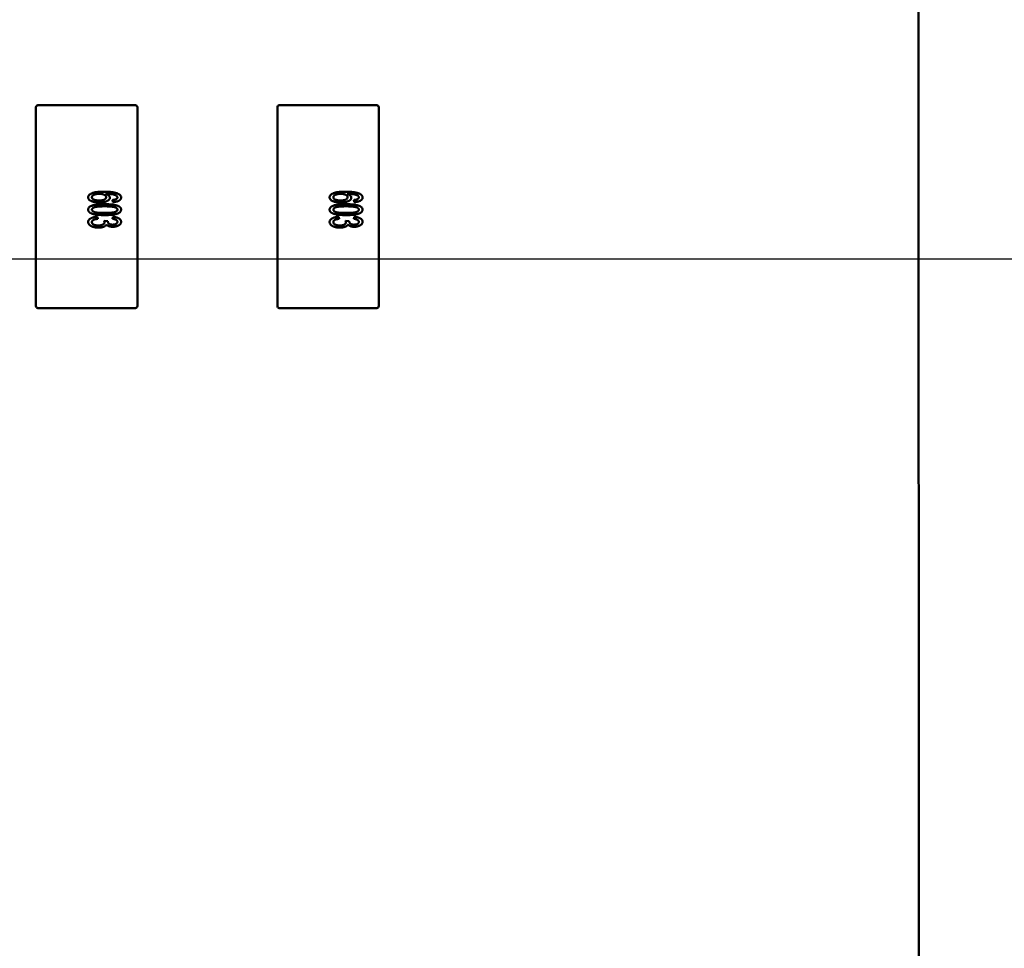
# Model space of a CAD drawing. Header units: millimetres. Extents: x 37 to 395, y 164 to 266.
# Tile 35 of 47: x 356.5 to 364.27, y 192.19 to 199.52. Entities that reach past the tile are written whole.
import ezdxf

# ---------------------------------------------------------------- set-up
doc = ezdxf.new("R2010")
doc.units = ezdxf.units.MM
doc.header["$LTSCALE"] = 0.75
doc.layers.add('Visible', color=7, linetype='Continuous', lineweight=50)
doc.layers.add('尺寸标注', color=3, linetype='Continuous', lineweight=25)
doc.styles.get("Standard").update_dxf_attribs({"font": 'arial.ttf'})
doc.dimstyles.new('Dim-ISO-25', dxfattribs={"dimtxt": 3.5, "dimasz": 3.5, "dimexe": 2.1, "dimexo": 2.1, "dimgap": 1.4, "dimtad": 1, "dimzin": 12, "dimdsep": 46, "dimtxsty": 'Standard', "dimcen": 0, "dimazin": 3, "dimtp": 0.1, "dimtm": 0.1, "dimtfac": 0.714286, "dimtmove": 0, "dimatfit": 3, "dimfxl": 1, "dimtzin": 12, "dimarcsym": 0})

# ---------------------------------------------------------------- blocks, each defined once
blk = doc.blocks.new('*D18')
at = {"layer": 'Defpoints', "color": 0, "transparency": 16777216}
for p in [(324.3693, 197.6323), (358.7844, 187.7224), (374.5892, 187.7224)]:
    blk.add_point(p, dxfattribs=at)
at = {"layer": '尺寸标注', "color": 0, "lineweight": -2, "transparency": 16777216}
for p, q in [((326.4693, 197.6323), (376.6892, 197.6323)), ((374.5892, 194.1323), (374.5892, 191.2224)), ((360.8844, 187.7224), (376.6892, 187.7224))]:
    blk.add_line(p, q, dxfattribs=at)
at = {"layer": '尺寸标注', "color": 0, "transparency": 16777216}
for points in [[(374.0059, 194.1323), (375.1726, 194.1323), (374.5892, 197.6323)], [(374.0059, 191.2224), (375.1726, 191.2224), (374.5892, 187.7224)]]:
    blk.add_solid(points, dxfattribs=at)
at = {"layer": '尺寸标注', "color": 0, "transparency": 16777216, "insert": (371.9128, 192.6773), "char_height": 2.5, "attachment_point": 5, "rotation": 90}
blk.add_mtext('9.9', dxfattribs=at)
blk = doc.blocks.new('*D19')
at = {"layer": 'Defpoints', "color": 0, "transparency": 16777216}
for p in [(356.6877, 210.514), (358.7508, 187.7853), (384.5297, 187.7853)]:
    blk.add_point(p, dxfattribs=at)
at = {"layer": '尺寸标注', "color": 0, "lineweight": -2, "transparency": 16777216}
for p, q in [((358.7877, 210.514), (386.6297, 210.514)), ((384.5297, 207.014), (384.5297, 191.2853)), ((360.8508, 187.7853), (386.6297, 187.7853))]:
    blk.add_line(p, q, dxfattribs=at)
at = {"layer": '尺寸标注', "color": 0, "transparency": 16777216}
for points in [[(383.9463, 207.014), (385.113, 207.014), (384.5297, 210.514)], [(383.9463, 191.2853), (385.113, 191.2853), (384.5297, 187.7853)]]:
    blk.add_solid(points, dxfattribs=at)
at = {"layer": '尺寸标注', "color": 0, "transparency": 16777216, "insert": (381.8746, 199.1497), "char_height": 2.5, "attachment_point": 5, "rotation": 90}
blk.add_mtext('22.7', dxfattribs=at)
blk = doc.blocks.new('*D20')
at = {"layer": 'Defpoints', "color": 0, "transparency": 16777216}
for p in [(318.6376, 220.4329), (358.784, 187.735), (392.6929, 187.735)]:
    blk.add_point(p, dxfattribs=at)
at = {"layer": '尺寸标注', "color": 0, "lineweight": -2, "transparency": 16777216}
for p, q in [((320.7376, 220.4329), (394.7929, 220.4329)), ((392.6929, 216.9329), (392.6929, 191.235)), ((360.884, 187.735), (394.7929, 187.735))]:
    blk.add_line(p, q, dxfattribs=at)
at = {"layer": '尺寸标注', "color": 0, "transparency": 16777216}
for points in [[(392.1096, 216.9329), (393.2763, 216.9329), (392.6929, 220.4329)], [(392.1096, 191.235), (393.2763, 191.235), (392.6929, 187.735)]]:
    blk.add_solid(points, dxfattribs=at)
at = {"layer": '尺寸标注', "color": 0, "transparency": 16777216, "insert": (390.0156, 204.0839), "char_height": 2.5, "attachment_point": 5, "rotation": 90}
blk.add_mtext('32.7', dxfattribs=at)

msp = doc.modelspace()

# ---------------------------------------------------------------- linework, layer by layer
at = {"layer": 'Visible'}
for p, q in [((363.5913, 184.435), (363.5841, 236.595)), ((356.6251, 198.444), (356.6251, 198.829)), ((356.6401, 198.844), (357.4101, 198.844)), ((357.4251, 198.829), (357.4251, 198.444)), ((358.5301, 198.444), (358.5301, 198.829)), ((358.5451, 198.844), (359.3151, 198.844)), ((359.3301, 198.829), (359.3301, 198.444)), ((356.6251, 197.644), (356.6251, 198.444)), ((357.4251, 198.444), (357.4251, 197.644)), ((358.5301, 197.644), (358.5301, 198.444)), ((359.3301, 198.444), (359.3301, 197.644)), ((357.231, 198.0801), (357.2278, 198.0966)), ((359.136, 198.0801), (359.1328, 198.0966)), ((357.1092, 197.9649), (357.1125, 197.9484)), ((357.2278, 197.9484), (357.231, 197.9649)), ((359.0142, 197.9649), (359.0175, 197.9484)), ((359.1328, 197.9484), (359.136, 197.9649)), ((357.1619, 197.9328), (357.1915, 197.931)), ((359.0669, 197.9328), (359.0965, 197.931)), ((356.6251, 197.259), (356.6251, 197.644)), ((357.4251, 197.644), (357.4251, 197.259)), ((358.5301, 197.259), (358.5301, 197.644)), ((359.3301, 197.644), (359.3301, 197.259)), ((357.4101, 197.244), (356.6401, 197.244)), ((359.3151, 197.244), (358.5451, 197.244))]:
    msp.add_line(p, q, dxfattribs=at)
for centre, radius, start, end in [((356.6401, 198.829), 0.015, 90, 180), ((358.5451, 198.829), 0.015, 90, 180), ((357.2063, 197.9276), 0.0151, 167.10015, 176.96063), ((359.1113, 197.9276), 0.0151, 167.10015, 176.96063), ((356.6401, 197.259), 0.015, 180, 270), ((357.4101, 197.259), 0.015, 270, 0), ((358.5451, 197.259), 0.015, 180, 270), ((359.3151, 197.259), 0.015, 270, 0)]:
    msp.add_arc(centre, radius, start, end, dxfattribs=at)
at = {"layer": 'Visible', "extrusion": (0, 0, -1)}
for centre in [(-357.4101, 198.829), (-359.3151, 198.829)]:
    msp.add_arc(centre, 0.015, 90, 180, dxfattribs=at)
at = {"layer": 'Visible'}
for points, knots in [([(357.0368, 198.1174), (357.0369, 198.1191), (357.037, 198.1223), (357.0384, 198.127), (357.0408, 198.1315), (357.044, 198.1357), (357.048, 198.1397), (357.0531, 198.1434), (357.0589, 198.1468), (357.0657, 198.1501), (357.0736, 198.153), (357.0826, 198.1556), (357.0927, 198.1577), (357.104, 198.1594), (357.1164, 198.1608), (357.13, 198.1618), (357.1448, 198.1623), (357.155, 198.1624), (357.1603, 198.1624)], [0, 0, 0, 0, 0.034539, 0.068446, 0.103088, 0.13979, 0.17946, 0.222893, 0.270938, 0.32355, 0.381968, 0.447495, 0.520046, 0.600262, 0.688396, 0.784196, 0.88815, 1, 1, 1, 1]), ([(357.1247, 198.0768), (357.1207, 198.0769), (357.1129, 198.077), (357.1014, 198.0781), (357.0904, 198.0797), (357.0799, 198.082), (357.0702, 198.0848), (357.0615, 198.0881), (357.0541, 198.0919), (357.0479, 198.0963), (357.043, 198.101), (357.0394, 198.1062), (357.0371, 198.1117), (357.0369, 198.1155), (357.0368, 198.1174)], [0, 0, 0, 0, 0.113222, 0.222436, 0.328941, 0.432255, 0.529309, 0.617114, 0.696232, 0.767885, 0.832331, 0.890498, 0.945728, 1, 1, 1, 1]), ([(357.1253, 198.146), (357.1227, 198.1459), (357.1177, 198.1459), (357.1101, 198.1451), (357.1027, 198.1441), (357.0956, 198.1425), (357.089, 198.1406), (357.0831, 198.1384), (357.0781, 198.136), (357.0739, 198.1333), (357.0705, 198.1303), (357.0681, 198.1268), (357.0667, 198.1228), (357.0665, 198.1201), (357.0664, 198.1187)], [0, 0, 0, 0, 0.109243, 0.216023, 0.321968, 0.426361, 0.524966, 0.612732, 0.691524, 0.7616, 0.824439, 0.882595, 0.939943, 1, 1, 1, 1]), ([(357.0664, 198.1187), (357.0665, 198.1177), (357.0666, 198.1157), (357.0673, 198.113), (357.0685, 198.1103), (357.0702, 198.1079), (357.0725, 198.1056), (357.0751, 198.1035), (357.0783, 198.1016), (357.0819, 198.0999), (357.0859, 198.0984), (357.0902, 198.097), (357.095, 198.0959), (357.1, 198.0949), (357.1055, 198.0942), (357.1112, 198.0937), (357.1173, 198.0933), (357.1215, 198.0933), (357.1236, 198.0933)], [0, 0, 0, 0, 0.043059, 0.084311, 0.126412, 0.169629, 0.214862, 0.264105, 0.317794, 0.376356, 0.439245, 0.50636, 0.576813, 0.652673, 0.732388, 0.816257, 0.905922, 1, 1, 1, 1]), ([(357.1236, 198.0933), (357.1257, 198.0933), (357.1297, 198.0933), (357.1356, 198.0937), (357.1411, 198.0942), (357.1463, 198.0949), (357.1511, 198.0958), (357.1556, 198.0969), (357.1598, 198.0983), (357.1636, 198.0998), (357.1671, 198.1015), (357.1701, 198.1035), (357.1727, 198.1056), (357.1748, 198.1079), (357.1764, 198.1105), (357.1775, 198.1133), (357.1783, 198.1162), (357.1783, 198.1183), (357.1784, 198.1193)], [0, 0, 0, 0, 0.092421, 0.18033, 0.263853, 0.34161, 0.415312, 0.485163, 0.550673, 0.612163, 0.670021, 0.723417, 0.772617, 0.818981, 0.864284, 0.908474, 0.952925, 1, 1, 1, 1]), ([(357.208, 198.1148), (357.2079, 198.1135), (357.2078, 198.1109), (357.2067, 198.1071), (357.2047, 198.1035), (357.2022, 198.1), (357.1988, 198.0967), (357.1948, 198.0936), (357.1901, 198.0906), (357.1846, 198.0878), (357.1787, 198.0852), (357.1722, 198.0829), (357.1653, 198.081), (357.158, 198.0795), (357.1503, 198.0783), (357.1421, 198.0774), (357.1335, 198.0769), (357.1277, 198.0769), (357.1247, 198.0768)], [0, 0, 0, 0, 0.0391, 0.07853, 0.118928, 0.162015, 0.208997, 0.259988, 0.316442, 0.37843, 0.444682, 0.513469, 0.585629, 0.660965, 0.739818, 0.822306, 0.909148, 1, 1, 1, 1]), ([(357.1784, 198.1193), (357.1783, 198.1202), (357.1783, 198.1221), (357.1775, 198.1247), (357.1764, 198.1273), (357.1747, 198.1297), (357.1727, 198.132), (357.1701, 198.1342), (357.1671, 198.1363), (357.1624, 198.139), (357.1557, 198.1419), (357.1465, 198.1443), (357.1363, 198.1458), (357.1291, 198.1459), (357.1253, 198.146)], [0, 0, 0, 0, 0.042268, 0.084326, 0.12704, 0.171814, 0.219694, 0.271017, 0.327502, 0.389152, 0.521662, 0.665762, 0.8249, 1, 1, 1, 1]), ([(357.1603, 198.1624), (357.1663, 198.1624), (357.1777, 198.1623), (357.1943, 198.1617), (357.2097, 198.1606), (357.2237, 198.1591), (357.2365, 198.1573), (357.2481, 198.1549), (357.2584, 198.1522), (357.2647, 198.1498), (357.2677, 198.1487)], [0, 0, 0, 0, 0.16399, 0.316279, 0.457451, 0.587187, 0.706146, 0.814209, 0.912106, 1, 1, 1, 1]), ([(357.1741, 198.146), (357.1768, 198.145), (357.1819, 198.1432), (357.1889, 198.1399), (357.1948, 198.1362), (357.1996, 198.1323), (357.2033, 198.1281), (357.206, 198.1238), (357.2077, 198.1193), (357.2079, 198.1163), (357.208, 198.1148)], [0, 0, 0, 0, 0.175284, 0.3323, 0.472555, 0.59864, 0.711841, 0.814222, 0.907964, 1, 1, 1, 1]), ([(357.2597, 198.132), (357.2578, 198.1329), (357.2539, 198.1349), (357.2472, 198.1374), (357.2394, 198.1397), (357.2322, 198.1415), (357.2257, 198.1428), (357.22, 198.1436), (357.2138, 198.1443), (357.207, 198.1449), (357.1997, 198.1453), (357.1917, 198.1457), (357.1831, 198.1459), (357.1772, 198.1459), (357.1741, 198.146)], [0, 0, 0, 0, 0.069993, 0.151179, 0.244049, 0.348789, 0.406942, 0.471758, 0.543422, 0.621403, 0.705702, 0.796988, 0.895269, 1, 1, 1, 1]), ([(357.2969, 198.1165), (357.2969, 198.1153), (357.2968, 198.1128), (357.2959, 198.1092), (357.2945, 198.1058), (357.2926, 198.1026), (357.2901, 198.0996), (357.287, 198.0968), (357.2835, 198.0941), (357.2794, 198.0916), (357.2748, 198.0893), (357.2698, 198.0872), (357.2643, 198.0854), (357.2585, 198.0839), (357.2522, 198.0826), (357.2455, 198.0815), (357.2384, 198.0807), (357.2336, 198.0803), (357.231, 198.0801)], [0, 0, 0, 0, 0.045249, 0.089046, 0.133753, 0.17902, 0.22622, 0.276333, 0.330502, 0.389318, 0.451844, 0.517626, 0.587612, 0.660911, 0.739117, 0.821058, 0.908157, 1, 1, 1, 1]), ([(357.2541, 198.1023), (357.2551, 198.1029), (357.2571, 198.1038), (357.2598, 198.1055), (357.2621, 198.1073), (357.264, 198.1091), (357.2654, 198.1111), (357.2665, 198.1132), (357.2671, 198.1153), (357.2672, 198.1168), (357.2673, 198.1176)], [0, 0, 0, 0, 0.163277, 0.310892, 0.446819, 0.569906, 0.684024, 0.789987, 0.895592, 1, 1, 1, 1]), ([(357.2673, 198.1176), (357.2672, 198.1188), (357.267, 198.1213), (357.2654, 198.125), (357.263, 198.1286), (357.2608, 198.1308), (357.2597, 198.132)], [0, 0, 0, 0, 0.216987, 0.448782, 0.706308, 1, 1, 1, 1]), ([(357.2677, 198.1487), (357.27, 198.1477), (357.2744, 198.1458), (357.2804, 198.1424), (357.2855, 198.1388), (357.2896, 198.1348), (357.2929, 198.1307), (357.2952, 198.1262), (357.2966, 198.1214), (357.2968, 198.1181), (357.2969, 198.1165)], [0, 0, 0, 0, 0.16287, 0.309908, 0.444611, 0.566631, 0.67929, 0.787329, 0.892674, 1, 1, 1, 1]), ([(358.9418, 198.1174), (358.9419, 198.1191), (358.942, 198.1223), (358.9434, 198.127), (358.9458, 198.1315), (358.949, 198.1357), (358.953, 198.1397), (358.9581, 198.1434), (358.9639, 198.1468), (358.9707, 198.1501), (358.9786, 198.153), (358.9876, 198.1556), (358.9977, 198.1577), (359.009, 198.1594), (359.0214, 198.1608), (359.035, 198.1618), (359.0498, 198.1623), (359.06, 198.1624), (359.0653, 198.1624)], [0, 0, 0, 0, 0.034539, 0.068446, 0.103088, 0.13979, 0.17946, 0.222893, 0.270938, 0.32355, 0.381968, 0.447495, 0.520046, 0.600262, 0.688396, 0.784196, 0.88815, 1, 1, 1, 1]), ([(359.0297, 198.0768), (359.0257, 198.0769), (359.0179, 198.077), (359.0064, 198.0781), (358.9954, 198.0797), (358.9849, 198.082), (358.9752, 198.0848), (358.9665, 198.0881), (358.9591, 198.0919), (358.9529, 198.0963), (358.948, 198.101), (358.9444, 198.1062), (358.9421, 198.1117), (358.9419, 198.1155), (358.9418, 198.1174)], [0, 0, 0, 0, 0.113222, 0.222436, 0.328941, 0.432255, 0.529309, 0.617114, 0.696232, 0.767885, 0.832331, 0.890498, 0.945728, 1, 1, 1, 1]), ([(359.0303, 198.146), (359.0277, 198.1459), (359.0227, 198.1459), (359.0151, 198.1451), (359.0077, 198.1441), (359.0006, 198.1425), (358.994, 198.1406), (358.9881, 198.1384), (358.9831, 198.136), (358.9789, 198.1333), (358.9755, 198.1303), (358.9731, 198.1268), (358.9717, 198.1228), (358.9715, 198.1201), (358.9714, 198.1187)], [0, 0, 0, 0, 0.109243, 0.216023, 0.321968, 0.426361, 0.524966, 0.612732, 0.691524, 0.7616, 0.824439, 0.882595, 0.939943, 1, 1, 1, 1]), ([(358.9714, 198.1187), (358.9715, 198.1177), (358.9716, 198.1157), (358.9723, 198.113), (358.9735, 198.1103), (358.9752, 198.1079), (358.9775, 198.1056), (358.9801, 198.1035), (358.9833, 198.1016), (358.9869, 198.0999), (358.9909, 198.0984), (358.9952, 198.097), (359, 198.0959), (359.005, 198.0949), (359.0104, 198.0942), (359.0162, 198.0937), (359.0223, 198.0933), (359.0265, 198.0933), (359.0286, 198.0933)], [0, 0, 0, 0, 0.043059, 0.084311, 0.126412, 0.169629, 0.214862, 0.264105, 0.317794, 0.376356, 0.439245, 0.50636, 0.576813, 0.652673, 0.732388, 0.816257, 0.905922, 1, 1, 1, 1]), ([(359.0286, 198.0933), (359.0307, 198.0933), (359.0347, 198.0933), (359.0406, 198.0937), (359.0461, 198.0942), (359.0513, 198.0949), (359.0561, 198.0958), (359.0606, 198.0969), (359.0648, 198.0983), (359.0686, 198.0998), (359.0721, 198.1015), (359.0751, 198.1035), (359.0777, 198.1056), (359.0798, 198.1079), (359.0814, 198.1105), (359.0825, 198.1133), (359.0833, 198.1162), (359.0833, 198.1183), (359.0834, 198.1193)], [0, 0, 0, 0, 0.092421, 0.18033, 0.263853, 0.34161, 0.415312, 0.485163, 0.550673, 0.612163, 0.670021, 0.723417, 0.772617, 0.818981, 0.864284, 0.908474, 0.952925, 1, 1, 1, 1]), ([(359.113, 198.1148), (359.1129, 198.1135), (359.1128, 198.1109), (359.1117, 198.1071), (359.1097, 198.1035), (359.1072, 198.1), (359.1038, 198.0967), (359.0998, 198.0936), (359.0951, 198.0906), (359.0896, 198.0878), (359.0837, 198.0852), (359.0772, 198.0829), (359.0703, 198.081), (359.063, 198.0795), (359.0553, 198.0783), (359.0471, 198.0774), (359.0385, 198.0769), (359.0327, 198.0769), (359.0297, 198.0768)], [0, 0, 0, 0, 0.0391, 0.07853, 0.118928, 0.162015, 0.208997, 0.259988, 0.316442, 0.37843, 0.444682, 0.513469, 0.585629, 0.660965, 0.739818, 0.822306, 0.909148, 1, 1, 1, 1]), ([(359.0834, 198.1193), (359.0833, 198.1202), (359.0833, 198.1221), (359.0825, 198.1247), (359.0814, 198.1273), (359.0797, 198.1297), (359.0777, 198.132), (359.0751, 198.1342), (359.0721, 198.1363), (359.0674, 198.139), (359.0607, 198.1419), (359.0515, 198.1443), (359.0413, 198.1458), (359.0341, 198.1459), (359.0303, 198.146)], [0, 0, 0, 0, 0.042268, 0.084326, 0.12704, 0.171814, 0.219694, 0.271017, 0.327502, 0.389152, 0.521662, 0.665762, 0.8249, 1, 1, 1, 1]), ([(359.0653, 198.1624), (359.0713, 198.1624), (359.0827, 198.1623), (359.0993, 198.1617), (359.1147, 198.1606), (359.1287, 198.1591), (359.1415, 198.1573), (359.1531, 198.1549), (359.1634, 198.1522), (359.1697, 198.1498), (359.1727, 198.1487)], [0, 0, 0, 0, 0.16399, 0.316279, 0.457451, 0.587187, 0.706146, 0.814209, 0.912106, 1, 1, 1, 1]), ([(359.0791, 198.146), (359.0818, 198.145), (359.0869, 198.1432), (359.0939, 198.1399), (359.0998, 198.1362), (359.1046, 198.1323), (359.1083, 198.1281), (359.111, 198.1238), (359.1127, 198.1193), (359.1129, 198.1163), (359.113, 198.1148)], [0, 0, 0, 0, 0.175284, 0.3323, 0.472555, 0.59864, 0.711841, 0.814222, 0.907964, 1, 1, 1, 1]), ([(359.1647, 198.132), (359.1628, 198.1329), (359.1589, 198.1349), (359.1522, 198.1374), (359.1444, 198.1397), (359.1372, 198.1415), (359.1307, 198.1428), (359.125, 198.1436), (359.1188, 198.1443), (359.112, 198.1449), (359.1047, 198.1453), (359.0967, 198.1457), (359.0881, 198.1459), (359.0822, 198.1459), (359.0791, 198.146)], [0, 0, 0, 0, 0.069993, 0.151179, 0.244049, 0.348789, 0.406942, 0.471758, 0.543422, 0.621403, 0.705702, 0.796988, 0.895269, 1, 1, 1, 1]), ([(359.2019, 198.1165), (359.2019, 198.1153), (359.2018, 198.1128), (359.2009, 198.1092), (359.1995, 198.1058), (359.1976, 198.1026), (359.1951, 198.0996), (359.192, 198.0968), (359.1885, 198.0941), (359.1844, 198.0916), (359.1798, 198.0893), (359.1748, 198.0872), (359.1693, 198.0854), (359.1635, 198.0839), (359.1572, 198.0826), (359.1505, 198.0815), (359.1434, 198.0807), (359.1386, 198.0803), (359.136, 198.0801)], [0, 0, 0, 0, 0.045249, 0.089046, 0.133753, 0.17902, 0.22622, 0.276333, 0.330502, 0.389318, 0.451844, 0.517626, 0.587612, 0.660911, 0.739117, 0.821058, 0.908157, 1, 1, 1, 1]), ([(359.1591, 198.1023), (359.1601, 198.1029), (359.1621, 198.1038), (359.1648, 198.1055), (359.1671, 198.1073), (359.169, 198.1091), (359.1704, 198.1111), (359.1715, 198.1132), (359.1721, 198.1153), (359.1722, 198.1168), (359.1723, 198.1176)], [0, 0, 0, 0, 0.163277, 0.310892, 0.446819, 0.569906, 0.684024, 0.789987, 0.895592, 1, 1, 1, 1]), ([(359.1723, 198.1176), (359.1722, 198.1188), (359.172, 198.1213), (359.1704, 198.125), (359.168, 198.1286), (359.1658, 198.1308), (359.1647, 198.132)], [0, 0, 0, 0, 0.216987, 0.448782, 0.706308, 1, 1, 1, 1]), ([(359.1727, 198.1487), (359.175, 198.1477), (359.1794, 198.1458), (359.1854, 198.1424), (359.1905, 198.1388), (359.1946, 198.1348), (359.1979, 198.1307), (359.2002, 198.1262), (359.2016, 198.1214), (359.2018, 198.1181), (359.2019, 198.1165)], [0, 0, 0, 0, 0.16287, 0.309908, 0.444611, 0.566631, 0.67929, 0.787329, 0.892674, 1, 1, 1, 1]), ([(357.0368, 198.0209), (357.0369, 198.0224), (357.037, 198.0255), (357.0382, 198.0299), (357.0402, 198.0341), (357.0429, 198.038), (357.0465, 198.0416), (357.0508, 198.0449), (357.0558, 198.0481), (357.0596, 198.0498), (357.0615, 198.0507)], [0, 0, 0, 0, 0.112855, 0.222519, 0.33314, 0.446105, 0.568897, 0.700572, 0.843031, 1, 1, 1, 1]), ([(357.0615, 198.0507), (357.0645, 198.0518), (357.0708, 198.054), (357.081, 198.0565), (357.0923, 198.0588), (357.1049, 198.0605), (357.1187, 198.062), (357.1336, 198.0629), (357.1498, 198.0636), (357.161, 198.0636), (357.1667, 198.0637)], [0, 0, 0, 0, 0.088742, 0.187499, 0.295864, 0.414923, 0.545072, 0.685443, 0.837217, 1, 1, 1, 1]), ([(357.1668, 198.0472), (357.1619, 198.0472), (357.1524, 198.0472), (357.1389, 198.0468), (357.1268, 198.0462), (357.1159, 198.0454), (357.1064, 198.0444), (357.0983, 198.0431), (357.0914, 198.0416), (357.0858, 198.0398), (357.0813, 198.0378), (357.0773, 198.0358), (357.074, 198.0335), (357.0712, 198.0313), (357.0691, 198.0289), (357.0675, 198.0263), (357.0666, 198.0236), (357.0665, 198.0218), (357.0664, 198.0209)], [0, 0, 0, 0, 0.134263, 0.256912, 0.367072, 0.465719, 0.552001, 0.626648, 0.690208, 0.742103, 0.78636, 0.826398, 0.862342, 0.894454, 0.92353, 0.950073, 0.975135, 1, 1, 1, 1]), ([(357.1667, 198.0637), (357.1704, 198.0637), (357.1776, 198.0637), (357.1881, 198.0634), (357.1981, 198.063), (357.2075, 198.0625), (357.2165, 198.0619), (357.2249, 198.061), (357.2327, 198.0601), (357.2401, 198.0589), (357.247, 198.0576), (357.2535, 198.0563), (357.2594, 198.0547), (357.265, 198.053), (357.2701, 198.0511), (357.2747, 198.0491), (357.279, 198.047), (357.2827, 198.0447), (357.2861, 198.0423), (357.2889, 198.0397), (357.2915, 198.037), (357.2934, 198.034), (357.295, 198.0309), (357.2961, 198.0277), (357.2968, 198.0243), (357.2969, 198.022), (357.2969, 198.0209)], [0, 0, 0, 0, 0.074506, 0.1459, 0.213486, 0.277294, 0.338042, 0.395064, 0.448741, 0.499113, 0.546571, 0.591094, 0.632898, 0.672215, 0.708563, 0.743033, 0.77464, 0.804496, 0.832142, 0.858512, 0.883407, 0.907258, 0.930302, 0.953206, 0.976284, 1, 1, 1, 1]), ([(357.2497, 198.0396), (357.2476, 198.0402), (357.2431, 198.0416), (357.2357, 198.043), (357.2272, 198.0444), (357.2174, 198.0454), (357.2064, 198.0462), (357.1943, 198.0468), (357.181, 198.0472), (357.1717, 198.0472), (357.1668, 198.0472)], [0, 0, 0, 0, 0.077494, 0.167583, 0.271791, 0.388974, 0.520674, 0.666372, 0.826123, 1, 1, 1, 1]), ([(357.2278, 198.0966), (357.2306, 198.0969), (357.2358, 198.0976), (357.243, 198.0988), (357.249, 198.1004), (357.2525, 198.1017), (357.2541, 198.1023)], [0, 0, 0, 0, 0.314678, 0.585132, 0.813475, 1, 1, 1, 1]), ([(357.2673, 198.021), (357.2672, 198.0219), (357.2671, 198.0238), (357.2663, 198.0264), (357.2648, 198.029), (357.2629, 198.0314), (357.2603, 198.0336), (357.2573, 198.0358), (357.2537, 198.0378), (357.2511, 198.039), (357.2497, 198.0396)], [0, 0, 0, 0, 0.100844, 0.202097, 0.308076, 0.419905, 0.544656, 0.680308, 0.833032, 1, 1, 1, 1]), ([(358.9418, 198.0209), (358.9419, 198.0224), (358.942, 198.0255), (358.9432, 198.0299), (358.9452, 198.0341), (358.9479, 198.038), (358.9515, 198.0416), (358.9558, 198.0449), (358.9608, 198.0481), (358.9646, 198.0498), (358.9665, 198.0507)], [0, 0, 0, 0, 0.112855, 0.222519, 0.33314, 0.446105, 0.568897, 0.700572, 0.843031, 1, 1, 1, 1]), ([(358.9665, 198.0507), (358.9695, 198.0518), (358.9758, 198.054), (358.986, 198.0565), (358.9973, 198.0588), (359.0099, 198.0605), (359.0237, 198.062), (359.0386, 198.0629), (359.0548, 198.0636), (359.066, 198.0636), (359.0717, 198.0637)], [0, 0, 0, 0, 0.088742, 0.187499, 0.295864, 0.414923, 0.545072, 0.685443, 0.837217, 1, 1, 1, 1]), ([(359.0718, 198.0472), (359.0669, 198.0472), (359.0574, 198.0472), (359.0439, 198.0468), (359.0318, 198.0462), (359.0209, 198.0454), (359.0114, 198.0444), (359.0033, 198.0431), (358.9964, 198.0416), (358.9908, 198.0398), (358.9863, 198.0378), (358.9823, 198.0358), (358.979, 198.0335), (358.9762, 198.0313), (358.9741, 198.0289), (358.9725, 198.0263), (358.9716, 198.0236), (358.9715, 198.0218), (358.9714, 198.0209)], [0, 0, 0, 0, 0.134263, 0.256912, 0.367072, 0.465719, 0.552001, 0.626648, 0.690208, 0.742103, 0.78636, 0.826398, 0.862342, 0.894454, 0.92353, 0.950073, 0.975135, 1, 1, 1, 1]), ([(359.0717, 198.0637), (359.0754, 198.0637), (359.0826, 198.0637), (359.0931, 198.0634), (359.1031, 198.063), (359.1125, 198.0625), (359.1215, 198.0619), (359.1299, 198.061), (359.1377, 198.0601), (359.1451, 198.0589), (359.152, 198.0576), (359.1585, 198.0563), (359.1644, 198.0547), (359.17, 198.053), (359.1751, 198.0511), (359.1797, 198.0491), (359.184, 198.047), (359.1877, 198.0447), (359.1911, 198.0423), (359.1939, 198.0397), (359.1964, 198.037), (359.1984, 198.034), (359.2, 198.0309), (359.2011, 198.0277), (359.2018, 198.0243), (359.2019, 198.022), (359.2019, 198.0209)], [0, 0, 0, 0, 0.074506, 0.1459, 0.213486, 0.277294, 0.338042, 0.395064, 0.448741, 0.499113, 0.546571, 0.591094, 0.632898, 0.672215, 0.708563, 0.743033, 0.77464, 0.804496, 0.832142, 0.858512, 0.883407, 0.907258, 0.930302, 0.953206, 0.976284, 1, 1, 1, 1]), ([(359.1547, 198.0396), (359.1526, 198.0402), (359.1481, 198.0416), (359.1407, 198.043), (359.1322, 198.0444), (359.1224, 198.0454), (359.1114, 198.0462), (359.0993, 198.0468), (359.086, 198.0472), (359.0767, 198.0472), (359.0718, 198.0472)], [0, 0, 0, 0, 0.077494, 0.167583, 0.271791, 0.388974, 0.520674, 0.666372, 0.826123, 1, 1, 1, 1]), ([(359.1328, 198.0966), (359.1356, 198.0969), (359.1408, 198.0976), (359.148, 198.0988), (359.154, 198.1004), (359.1575, 198.1017), (359.1591, 198.1023)], [0, 0, 0, 0, 0.314678, 0.585132, 0.813475, 1, 1, 1, 1]), ([(359.1723, 198.021), (359.1722, 198.0219), (359.1721, 198.0238), (359.1713, 198.0264), (359.1698, 198.029), (359.1679, 198.0314), (359.1653, 198.0336), (359.1623, 198.0358), (359.1587, 198.0378), (359.1561, 198.039), (359.1547, 198.0396)], [0, 0, 0, 0, 0.100844, 0.202097, 0.308076, 0.419905, 0.544656, 0.680308, 0.833032, 1, 1, 1, 1]), ([(357.1667, 197.978), (357.1631, 197.978), (357.1559, 197.978), (357.1455, 197.9783), (357.1356, 197.9787), (357.1262, 197.9792), (357.1173, 197.9799), (357.1089, 197.9807), (357.101, 197.9816), (357.0937, 197.9828), (357.0868, 197.984), (357.0804, 197.9855), (357.0744, 197.987), (357.0688, 197.9887), (357.0637, 197.9905), (357.0591, 197.9925), (357.0548, 197.9946), (357.051, 197.9969), (357.0476, 197.9993), (357.0448, 198.002), (357.0423, 198.0047), (357.0403, 198.0076), (357.0387, 198.0107), (357.0376, 198.014), (357.0369, 198.0174), (357.0368, 198.0197), (357.0368, 198.0209)], [0, 0, 0, 0, 0.074251, 0.145037, 0.212012, 0.2759, 0.336376, 0.39347, 0.447215, 0.49765, 0.544762, 0.589416, 0.631521, 0.670554, 0.707275, 0.741788, 0.773747, 0.80364, 0.831602, 0.858005, 0.882699, 0.906488, 0.929872, 0.952805, 0.976255, 1, 1, 1, 1]), ([(357.0368, 197.9233), (357.0368, 197.9247), (357.0369, 197.9275), (357.038, 197.9316), (357.0395, 197.9355), (357.0418, 197.9392), (357.0446, 197.9427), (357.0482, 197.946), (357.0523, 197.9491), (357.057, 197.952), (357.0622, 197.9547), (357.0678, 197.9571), (357.0738, 197.9591), (357.0802, 197.9609), (357.0869, 197.9624), (357.094, 197.9636), (357.1015, 197.9644), (357.1066, 197.9647), (357.1092, 197.9649)], [0, 0, 0, 0, 0.046425, 0.091755, 0.137366, 0.184235, 0.233618, 0.286345, 0.342703, 0.403812, 0.468459, 0.535483, 0.604767, 0.676823, 0.752582, 0.831579, 0.913949, 1, 1, 1, 1]), ([(357.0664, 198.0209), (357.0665, 198.0199), (357.0666, 198.0181), (357.0675, 198.0154), (357.0691, 198.0129), (357.0713, 198.0104), (357.074, 198.0082), (357.0773, 198.006), (357.0813, 198.004), (357.0859, 198.0019), (357.0915, 198.0001), (357.0984, 197.9986), (357.1065, 197.9974), (357.116, 197.9963), (357.1268, 197.9955), (357.139, 197.9949), (357.1525, 197.9946), (357.1619, 197.9945), (357.1668, 197.9945)], [0, 0, 0, 0, 0.024873, 0.049942, 0.076734, 0.105819, 0.137584, 0.173281, 0.213331, 0.25803, 0.310528, 0.373652, 0.448708, 0.535069, 0.633281, 0.743475, 0.865696, 1, 1, 1, 1]), ([(357.2969, 198.0209), (357.2968, 198.0191), (357.2966, 198.0157), (357.295, 198.0106), (357.2923, 198.0058), (357.2887, 198.0013), (357.284, 197.9972), (357.2785, 197.9935), (357.272, 197.9906), (357.2646, 197.9882), (357.2564, 197.9861), (357.2474, 197.9842), (357.2375, 197.9825), (357.2286, 197.9812), (357.221, 197.9802), (357.2147, 197.9797), (357.2079, 197.9792), (357.2006, 197.9787), (357.1928, 197.9784), (357.1846, 197.9782), (357.1758, 197.9781), (357.1698, 197.9781), (357.1667, 197.978)], [0, 0, 0, 0, 0.034937, 0.070233, 0.106498, 0.145588, 0.187189, 0.231348, 0.279253, 0.331361, 0.388443, 0.450964, 0.518748, 0.592149, 0.631732, 0.674662, 0.720681, 0.770144, 0.822679, 0.878318, 0.937425, 1, 1, 1, 1]), ([(357.1668, 197.9945), (357.1717, 197.9945), (357.1809, 197.9945), (357.1942, 197.9949), (357.2062, 197.9955), (357.2169, 197.9962), (357.2263, 197.9972), (357.2345, 197.9984), (357.2414, 197.9998), (357.2471, 198.0016), (357.2519, 198.0034), (357.2559, 198.0055), (357.2594, 198.0076), (357.2623, 198.01), (357.2645, 198.0125), (357.2661, 198.0152), (357.2671, 198.018), (357.2672, 198.02), (357.2673, 198.021)], [0, 0, 0, 0, 0.131104, 0.251092, 0.359069, 0.456019, 0.542064, 0.61636, 0.680002, 0.732947, 0.778443, 0.819195, 0.855957, 0.888635, 0.918943, 0.946451, 0.973354, 1, 1, 1, 1]), ([(357.231, 197.9649), (357.2336, 197.9646), (357.2385, 197.9641), (357.2457, 197.963), (357.2525, 197.9617), (357.2588, 197.9601), (357.2647, 197.9583), (357.2701, 197.9562), (357.2751, 197.9539), (357.2796, 197.9514), (357.2837, 197.9487), (357.2872, 197.9458), (357.2902, 197.9427), (357.2926, 197.9394), (357.2946, 197.936), (357.2959, 197.9324), (357.2968, 197.9287), (357.2969, 197.9261), (357.2969, 197.9248)], [0, 0, 0, 0, 0.091225, 0.177914, 0.259697, 0.336779, 0.409804, 0.478609, 0.544088, 0.605766, 0.664021, 0.718355, 0.768591, 0.816722, 0.863055, 0.908208, 0.953971, 1, 1, 1, 1]), ([(359.0717, 197.978), (359.0681, 197.978), (359.0609, 197.978), (359.0505, 197.9783), (359.0406, 197.9787), (359.0312, 197.9792), (359.0223, 197.9799), (359.0139, 197.9807), (359.006, 197.9816), (358.9987, 197.9828), (358.9918, 197.984), (358.9854, 197.9855), (358.9794, 197.987), (358.9738, 197.9887), (358.9687, 197.9905), (358.9641, 197.9925), (358.9598, 197.9946), (358.956, 197.9969), (358.9526, 197.9993), (358.9498, 198.002), (358.9473, 198.0047), (358.9453, 198.0076), (358.9437, 198.0107), (358.9426, 198.014), (358.9419, 198.0174), (358.9418, 198.0197), (358.9418, 198.0209)], [0, 0, 0, 0, 0.074251, 0.145037, 0.212012, 0.2759, 0.336376, 0.39347, 0.447215, 0.49765, 0.544762, 0.589416, 0.631521, 0.670554, 0.707275, 0.741788, 0.773747, 0.80364, 0.831602, 0.858005, 0.882699, 0.906488, 0.929872, 0.952805, 0.976255, 1, 1, 1, 1]), ([(358.9418, 197.9233), (358.9418, 197.9247), (358.9419, 197.9275), (358.943, 197.9316), (358.9445, 197.9355), (358.9468, 197.9392), (358.9496, 197.9427), (358.9532, 197.946), (358.9573, 197.9491), (358.962, 197.952), (358.9672, 197.9547), (358.9728, 197.9571), (358.9788, 197.9591), (358.9852, 197.9609), (358.9919, 197.9624), (358.999, 197.9636), (359.0065, 197.9644), (359.0116, 197.9647), (359.0142, 197.9649)], [0, 0, 0, 0, 0.046425, 0.091755, 0.137366, 0.184235, 0.233618, 0.286345, 0.342703, 0.403812, 0.468459, 0.535483, 0.604767, 0.676823, 0.752582, 0.831579, 0.913949, 1, 1, 1, 1]), ([(358.9714, 198.0209), (358.9715, 198.0199), (358.9716, 198.0181), (358.9725, 198.0154), (358.9741, 198.0129), (358.9763, 198.0104), (358.979, 198.0082), (358.9823, 198.006), (358.9863, 198.004), (358.9909, 198.0019), (358.9965, 198.0001), (359.0034, 197.9986), (359.0115, 197.9974), (359.021, 197.9963), (359.0318, 197.9955), (359.044, 197.9949), (359.0575, 197.9946), (359.0669, 197.9945), (359.0718, 197.9945)], [0, 0, 0, 0, 0.024873, 0.049942, 0.076734, 0.105819, 0.137584, 0.173281, 0.213331, 0.25803, 0.310528, 0.373652, 0.448708, 0.535069, 0.633281, 0.743475, 0.865696, 1, 1, 1, 1]), ([(359.2019, 198.0209), (359.2018, 198.0191), (359.2016, 198.0157), (359.2, 198.0106), (359.1973, 198.0058), (359.1937, 198.0013), (359.189, 197.9972), (359.1835, 197.9935), (359.177, 197.9906), (359.1696, 197.9882), (359.1614, 197.9861), (359.1524, 197.9842), (359.1425, 197.9825), (359.1336, 197.9812), (359.126, 197.9802), (359.1197, 197.9797), (359.1129, 197.9792), (359.1056, 197.9787), (359.0978, 197.9784), (359.0896, 197.9782), (359.0808, 197.9781), (359.0748, 197.9781), (359.0717, 197.978)], [0, 0, 0, 0, 0.034937, 0.070233, 0.106498, 0.145588, 0.187189, 0.231348, 0.279253, 0.331361, 0.388443, 0.450964, 0.518748, 0.592149, 0.631732, 0.674662, 0.720681, 0.770144, 0.822679, 0.878318, 0.937425, 1, 1, 1, 1]), ([(359.0718, 197.9945), (359.0767, 197.9945), (359.0859, 197.9945), (359.0992, 197.9949), (359.1112, 197.9955), (359.1219, 197.9962), (359.1313, 197.9972), (359.1395, 197.9984), (359.1464, 197.9998), (359.1521, 198.0016), (359.1569, 198.0034), (359.1609, 198.0055), (359.1644, 198.0076), (359.1673, 198.01), (359.1695, 198.0125), (359.1711, 198.0152), (359.1721, 198.018), (359.1722, 198.02), (359.1723, 198.021)], [0, 0, 0, 0, 0.131104, 0.251092, 0.359069, 0.456019, 0.542064, 0.61636, 0.680002, 0.732947, 0.778443, 0.819195, 0.855957, 0.888635, 0.918943, 0.946451, 0.973354, 1, 1, 1, 1]), ([(359.136, 197.9649), (359.1386, 197.9646), (359.1435, 197.9641), (359.1507, 197.963), (359.1575, 197.9617), (359.1638, 197.9601), (359.1697, 197.9583), (359.1751, 197.9562), (359.1801, 197.9539), (359.1846, 197.9514), (359.1887, 197.9487), (359.1922, 197.9458), (359.1952, 197.9427), (359.1976, 197.9394), (359.1996, 197.936), (359.2009, 197.9324), (359.2018, 197.9287), (359.2019, 197.9261), (359.2019, 197.9248)], [0, 0, 0, 0, 0.091225, 0.177914, 0.259697, 0.336779, 0.409804, 0.478609, 0.544088, 0.605766, 0.664021, 0.718355, 0.768591, 0.816722, 0.863055, 0.908208, 0.953971, 1, 1, 1, 1]), ([(357.1173, 197.8793), (357.1146, 197.8793), (357.1092, 197.8794), (357.1012, 197.88), (357.0936, 197.8809), (357.0863, 197.8823), (357.0793, 197.8841), (357.0726, 197.8862), (357.0662, 197.8887), (357.0602, 197.8916), (357.0548, 197.8948), (357.05, 197.8982), (357.046, 197.9019), (357.0426, 197.9057), (357.04, 197.9098), (357.0381, 197.9141), (357.037, 197.9187), (357.0368, 197.9217), (357.0368, 197.9233)], [0, 0, 0, 0, 0.082462, 0.161515, 0.237917, 0.311928, 0.383707, 0.453659, 0.521452, 0.58809, 0.651668, 0.709643, 0.763649, 0.813744, 0.861616, 0.907939, 0.953268, 1, 1, 1, 1]), ([(357.1125, 197.9484), (357.1105, 197.9482), (357.1067, 197.9478), (357.1013, 197.9468), (357.0962, 197.946), (357.0916, 197.9449), (357.0874, 197.9438), (357.0836, 197.9426), (357.0803, 197.9413), (357.0773, 197.9399), (357.0747, 197.9384), (357.0725, 197.9366), (357.0706, 197.9347), (357.0691, 197.9327), (357.0679, 197.9304), (357.067, 197.928), (357.0665, 197.9254), (357.0664, 197.9237), (357.0664, 197.9227)], [0, 0, 0, 0, 0.103069, 0.198581, 0.288104, 0.369261, 0.444795, 0.512889, 0.575174, 0.631288, 0.682404, 0.731175, 0.77647, 0.820426, 0.863811, 0.908278, 0.952771, 1, 1, 1, 1]), ([(357.0664, 197.9227), (357.0664, 197.9217), (357.0665, 197.9196), (357.0673, 197.9166), (357.0684, 197.9138), (357.0701, 197.9112), (357.0722, 197.9087), (357.0747, 197.9065), (357.0777, 197.9045), (357.0824, 197.902), (357.0891, 197.8994), (357.0978, 197.8973), (357.1074, 197.8959), (357.1141, 197.8958), (357.1176, 197.8957)], [0, 0, 0, 0, 0.04931, 0.097438, 0.144473, 0.193038, 0.242821, 0.295407, 0.351784, 0.413136, 0.54495, 0.684635, 0.836127, 1, 1, 1, 1]), ([(357.1807, 197.9034), (357.1802, 197.9025), (357.1792, 197.9006), (357.1774, 197.898), (357.1751, 197.8956), (357.1726, 197.8932), (357.1696, 197.8911), (357.1664, 197.8891), (357.1627, 197.8873), (357.1573, 197.885), (357.1498, 197.8826), (357.1399, 197.8807), (357.129, 197.8795), (357.1213, 197.8793), (357.1173, 197.8793)], [0, 0, 0, 0, 0.043771, 0.088998, 0.135151, 0.183351, 0.234221, 0.287902, 0.345252, 0.405946, 0.536086, 0.677321, 0.831816, 1, 1, 1, 1]), ([(357.1176, 197.8957), (357.1209, 197.8958), (357.1273, 197.896), (357.1364, 197.8973), (357.1446, 197.8995), (357.1507, 197.9023), (357.155, 197.9047), (357.1578, 197.9067), (357.1601, 197.9089), (357.162, 197.9111), (357.1635, 197.9135), (357.1647, 197.916), (357.1653, 197.9187), (357.1654, 197.9205), (357.1654, 197.9214)], [0, 0, 0, 0, 0.167218, 0.320339, 0.462287, 0.594804, 0.656853, 0.713804, 0.766492, 0.816247, 0.86331, 0.908655, 0.953999, 1, 1, 1, 1]), ([(357.1654, 197.9214), (357.1654, 197.9222), (357.1653, 197.924), (357.1645, 197.9267), (357.1635, 197.9297), (357.1624, 197.9317), (357.1619, 197.9328)], [0, 0, 0, 0, 0.202269, 0.436275, 0.700784, 1, 1, 1, 1]), ([(357.2316, 197.8859), (357.229, 197.8859), (357.2237, 197.886), (357.2161, 197.8868), (357.2089, 197.8882), (357.202, 197.8901), (357.1957, 197.8926), (357.19, 197.8956), (357.1849, 197.8991), (357.1821, 197.902), (357.1807, 197.9034)], [0, 0, 0, 0, 0.144088, 0.282399, 0.414873, 0.544284, 0.666959, 0.782936, 0.893536, 1, 1, 1, 1]), ([(357.1912, 197.9284), (357.1913, 197.9268), (357.1915, 197.9234), (357.1935, 197.9187), (357.1965, 197.9142), (357.2001, 197.9109), (357.2034, 197.9083), (357.2063, 197.9068), (357.2096, 197.9053), (357.2131, 197.9043), (357.217, 197.9034), (357.2213, 197.9028), (357.2258, 197.9023), (357.2289, 197.9023), (357.2305, 197.9023)], [0, 0, 0, 0, 0.093799, 0.188392, 0.290003, 0.402222, 0.463153, 0.526712, 0.592954, 0.664831, 0.740162, 0.821342, 0.9079, 1, 1, 1, 1]), ([(357.2673, 197.9242), (357.2672, 197.9258), (357.2669, 197.9289), (357.2649, 197.9332), (357.2617, 197.9371), (357.2573, 197.9405), (357.2516, 197.9434), (357.2448, 197.9457), (357.2367, 197.9474), (357.2309, 197.9481), (357.2278, 197.9484)], [0, 0, 0, 0, 0.091264, 0.182272, 0.279087, 0.387649, 0.51128, 0.653335, 0.81559, 1, 1, 1, 1]), ([(357.2305, 197.9023), (357.2331, 197.9024), (357.238, 197.9025), (357.2449, 197.9037), (357.2512, 197.9056), (357.2568, 197.9082), (357.2614, 197.9114), (357.2648, 197.9152), (357.2669, 197.9196), (357.2671, 197.9227), (357.2673, 197.9242)], [0, 0, 0, 0, 0.161714, 0.310106, 0.448206, 0.579033, 0.698679, 0.803099, 0.900751, 1, 1, 1, 1]), ([(357.2969, 197.9248), (357.2968, 197.923), (357.2966, 197.9194), (357.2948, 197.9142), (357.292, 197.9092), (357.2881, 197.9046), (357.2833, 197.9003), (357.2776, 197.8965), (357.2711, 197.8932), (357.2639, 197.8906), (357.2563, 197.8884), (357.2482, 197.887), (357.24, 197.886), (357.2344, 197.8859), (357.2316, 197.8859)], [0, 0, 0, 0, 0.063875, 0.12862, 0.196004, 0.26872, 0.345998, 0.427238, 0.513555, 0.606226, 0.70228, 0.799518, 0.898803, 1, 1, 1, 1]), ([(359.0223, 197.8793), (359.0196, 197.8793), (359.0142, 197.8794), (359.0062, 197.88), (358.9986, 197.8809), (358.9913, 197.8823), (358.9843, 197.8841), (358.9776, 197.8862), (358.9712, 197.8887), (358.9652, 197.8916), (358.9598, 197.8948), (358.955, 197.8982), (358.951, 197.9019), (358.9476, 197.9057), (358.945, 197.9098), (358.9431, 197.9141), (358.942, 197.9187), (358.9418, 197.9217), (358.9418, 197.9233)], [0, 0, 0, 0, 0.082462, 0.161515, 0.237917, 0.311928, 0.383707, 0.453659, 0.521452, 0.58809, 0.651668, 0.709643, 0.763649, 0.813744, 0.861616, 0.907939, 0.953268, 1, 1, 1, 1]), ([(359.0175, 197.9484), (359.0155, 197.9482), (359.0117, 197.9478), (359.0063, 197.9468), (359.0012, 197.946), (358.9966, 197.9449), (358.9924, 197.9438), (358.9886, 197.9426), (358.9852, 197.9413), (358.9823, 197.9399), (358.9797, 197.9384), (358.9775, 197.9366), (358.9756, 197.9347), (358.9741, 197.9327), (358.9729, 197.9304), (358.972, 197.928), (358.9715, 197.9254), (358.9714, 197.9237), (358.9714, 197.9227)], [0, 0, 0, 0, 0.103069, 0.198581, 0.288104, 0.369261, 0.444795, 0.512889, 0.575174, 0.631288, 0.682404, 0.731175, 0.77647, 0.820426, 0.863811, 0.908278, 0.952771, 1, 1, 1, 1]), ([(358.9714, 197.9227), (358.9714, 197.9217), (358.9715, 197.9196), (358.9723, 197.9166), (358.9734, 197.9138), (358.9751, 197.9112), (358.9772, 197.9087), (358.9797, 197.9065), (358.9827, 197.9045), (358.9874, 197.902), (358.9941, 197.8994), (359.0028, 197.8973), (359.0124, 197.8959), (359.0191, 197.8958), (359.0226, 197.8957)], [0, 0, 0, 0, 0.04931, 0.097438, 0.144473, 0.193038, 0.242821, 0.295407, 0.351784, 0.413136, 0.54495, 0.684635, 0.836127, 1, 1, 1, 1]), ([(359.0857, 197.9034), (359.0852, 197.9025), (359.0842, 197.9006), (359.0824, 197.898), (359.0801, 197.8956), (359.0776, 197.8932), (359.0746, 197.8911), (359.0714, 197.8891), (359.0677, 197.8873), (359.0623, 197.885), (359.0548, 197.8826), (359.0449, 197.8807), (359.034, 197.8795), (359.0263, 197.8793), (359.0223, 197.8793)], [0, 0, 0, 0, 0.043771, 0.088998, 0.135151, 0.183351, 0.234221, 0.287902, 0.345252, 0.405946, 0.536086, 0.677321, 0.831816, 1, 1, 1, 1]), ([(359.0226, 197.8957), (359.0259, 197.8958), (359.0323, 197.896), (359.0414, 197.8973), (359.0496, 197.8995), (359.0557, 197.9023), (359.06, 197.9047), (359.0627, 197.9067), (359.0651, 197.9089), (359.067, 197.9111), (359.0685, 197.9135), (359.0697, 197.916), (359.0703, 197.9187), (359.0704, 197.9205), (359.0704, 197.9214)], [0, 0, 0, 0, 0.167218, 0.320339, 0.462287, 0.594804, 0.656853, 0.713804, 0.766492, 0.816247, 0.86331, 0.908655, 0.953999, 1, 1, 1, 1]), ([(359.0704, 197.9214), (359.0704, 197.9222), (359.0703, 197.924), (359.0695, 197.9267), (359.0685, 197.9297), (359.0674, 197.9317), (359.0669, 197.9328)], [0, 0, 0, 0, 0.202269, 0.436275, 0.700784, 1, 1, 1, 1]), ([(359.1366, 197.8859), (359.134, 197.8859), (359.1287, 197.886), (359.1211, 197.8868), (359.1139, 197.8882), (359.107, 197.8901), (359.1007, 197.8926), (359.095, 197.8956), (359.0899, 197.8991), (359.0871, 197.902), (359.0857, 197.9034)], [0, 0, 0, 0, 0.144088, 0.282399, 0.414873, 0.544284, 0.666959, 0.782936, 0.893536, 1, 1, 1, 1]), ([(359.0962, 197.9284), (359.0963, 197.9268), (359.0965, 197.9234), (359.0985, 197.9187), (359.1015, 197.9142), (359.1051, 197.9109), (359.1084, 197.9083), (359.1113, 197.9068), (359.1146, 197.9053), (359.1181, 197.9043), (359.122, 197.9034), (359.1263, 197.9028), (359.1308, 197.9023), (359.1339, 197.9023), (359.1355, 197.9023)], [0, 0, 0, 0, 0.093799, 0.188392, 0.290003, 0.402222, 0.463153, 0.526712, 0.592954, 0.664831, 0.740162, 0.821342, 0.9079, 1, 1, 1, 1]), ([(359.1723, 197.9242), (359.1722, 197.9258), (359.1719, 197.9289), (359.1699, 197.9332), (359.1667, 197.9371), (359.1623, 197.9405), (359.1566, 197.9434), (359.1498, 197.9457), (359.1417, 197.9474), (359.1358, 197.9481), (359.1328, 197.9484)], [0, 0, 0, 0, 0.091264, 0.182272, 0.279087, 0.387649, 0.51128, 0.653335, 0.81559, 1, 1, 1, 1]), ([(359.1355, 197.9023), (359.1381, 197.9024), (359.143, 197.9025), (359.1499, 197.9037), (359.1562, 197.9056), (359.1617, 197.9082), (359.1664, 197.9114), (359.1698, 197.9152), (359.1719, 197.9196), (359.1721, 197.9227), (359.1723, 197.9242)], [0, 0, 0, 0, 0.161714, 0.310106, 0.448206, 0.579033, 0.698679, 0.803099, 0.900751, 1, 1, 1, 1]), ([(359.2019, 197.9248), (359.2018, 197.923), (359.2016, 197.9194), (359.1998, 197.9142), (359.197, 197.9092), (359.1931, 197.9046), (359.1883, 197.9003), (359.1826, 197.8965), (359.1761, 197.8932), (359.1689, 197.8906), (359.1613, 197.8884), (359.1532, 197.887), (359.145, 197.886), (359.1394, 197.8859), (359.1366, 197.8859)], [0, 0, 0, 0, 0.063875, 0.12862, 0.196004, 0.26872, 0.345998, 0.427238, 0.513555, 0.606226, 0.70228, 0.799518, 0.898803, 1, 1, 1, 1])]:
    msp.add_open_spline(points, degree=3, knots=knots, dxfattribs=at)

# ---------------------------------------------------------------- dimensions: what is measured, and where the dimension line sits
at = {"layer": '尺寸标注'}
dim = msp.add_linear_dim(base=(392.6929, 187.735), p1=(318.6376, 220.4329), p2=(358.784, 187.735), angle=90, dimstyle='Dim-ISO-25', override={"dimtxt": 2.5, "dimtoh": 1}, dxfattribs=at)
dim.commit()
dim.dimension.update_dxf_attribs({"geometry": '*D20', "text_midpoint": (390.0156, 204.0839)})
for base, p1, p2, text, picture, middle in [((384.5297, 187.7853), (356.6877, 210.514), (358.7508, 187.7853), '22.7', '*D19', (381.8746, 199.1497)), ((374.5892, 187.7224), (324.3693, 197.6323), (358.7844, 187.7224), '9.9', '*D18', (371.9128, 192.6773))]:
    dim = msp.add_linear_dim(base=base, p1=p1, p2=p2, angle=90, text=text, dimstyle='Dim-ISO-25', override={"dimtxt": 2.5, "dimtoh": 1}, dxfattribs=at)
    dim.commit()
    dim.dimension.update_dxf_attribs({"geometry": picture, "text_midpoint": middle})

doc.saveas('drawing.dxf')
